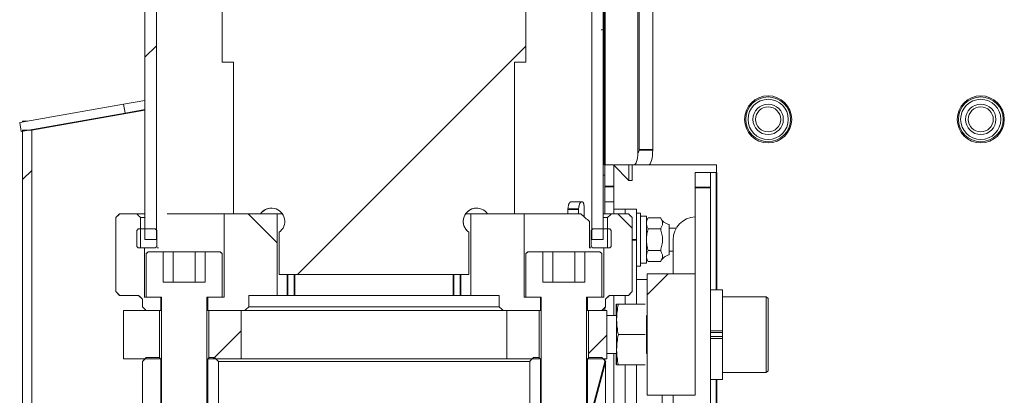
# Model space of a CAD drawing. Header units: millimetres. Extents: x 4 to 1188, y 1 to 840.
# Tile 240 of 256: x 888.79 to 907.31, y 390.64 to 397.72. Entities that reach past the tile are written whole.
import ezdxf

# ---------------------------------------------------------------- set-up
doc = ezdxf.new("R2010")
doc.units = ezdxf.units.MM
doc.layers.add('1', color=7, linetype='Continuous')

msp = doc.modelspace()

# ---------------------------------------------------------------- hatches: boundary and pattern name
at = {"layer": '1', "linetype": 'Continuous', "lineweight": 35}
h = msp.add_hatch(dxfattribs=at)
h.set_pattern_fill('ANSI31', color=154, scale=1.55, angle=-2.13e-14, style=0)
edge = h.paths.add_edge_path(flags=0)
edge.add_line((900.4217, 395.2108), (900.4217, 491.8839))
h = msp.add_hatch(dxfattribs=at)
h.set_pattern_fill('ANSI31', color=154, scale=1.55, angle=-2.13e-14, style=0)
h.paths.add_polyline_path([(891.1476, 393.5759), (891.1476, 486.433), (891.3619, 486.433), (891.3619, 393.5759)], flags=0)
h.paths.add_polyline_path([(899.5517, 486.433), (899.766, 486.433), (899.766, 393.5759), (899.5517, 393.5759)], flags=0)
h = msp.add_hatch(dxfattribs=at)
h.set_pattern_fill('ANSI31', color=154, scale=1.55, angle=-2.13e-14, style=0)
edge = h.paths.add_edge_path(flags=0)
edge.add_line((893.6711, 486.2402), (894.8854, 486.2402))
edge.add_line((894.8854, 486.2402), (894.8854, 485.5259))
edge.add_line((894.8854, 485.5259), (896.0282, 485.5259))
edge.add_line((896.0282, 485.5259), (896.0282, 486.2402))
edge.add_line((896.0282, 486.2402), (897.2425, 486.2402))
edge.add_line((897.2425, 486.2402), (897.2425, 485.8739))
edge.add_ellipse((897.3854, 485.6688), major_axis=(0.25, 0), ratio=1, start_angle=124.8499, end_angle=325.1501)
edge.add_line((897.5905, 485.5259), (898.314, 485.5259))
edge.add_line((898.314, 485.5259), (898.314, 396.9188))
edge.add_line((898.314, 396.9188), (898.0997, 396.9188))
edge.add_line((898.0997, 396.9188), (898.0997, 394.0616))
edge.add_line((898.0997, 394.0616), (897.5905, 394.0616))
edge.add_ellipse((897.3854, 393.9188), major_axis=(0.25, 0), ratio=1, start_angle=34.8499, end_angle=235.1501)
edge.add_line((897.2425, 393.7136), (897.2425, 392.9188))
edge.add_line((897.2425, 392.9188), (893.6711, 392.9188))
edge.add_line((893.6711, 392.9188), (893.6711, 393.7136))
edge.add_ellipse((893.5282, 393.9188), major_axis=(0.25, 0), ratio=1, start_angle=304.8499, end_angle=505.1501)
edge.add_line((893.3231, 394.0616), (892.814, 394.0616))
edge.add_line((892.814, 394.0616), (892.814, 396.9188))
edge.add_line((892.814, 396.9188), (892.5997, 396.9188))
edge.add_line((892.5997, 396.9188), (892.5997, 485.5259))
edge.add_line((892.5997, 485.5259), (893.3231, 485.5259))
edge.add_ellipse((893.5282, 485.6688), major_axis=(0.25, 0), ratio=1, start_angle=214.8499, end_angle=415.1501)
edge.add_line((893.6711, 485.8739), (893.6711, 486.2402))
edge = h.paths.add_edge_path(flags=0)
edge.add_ellipse((896.7425, 409.3009), major_axis=(-0.4857, 0), ratio=1, start_angle=0, end_angle=360)
edge = h.paths.add_edge_path(flags=0)
edge.add_ellipse((894.1711, 409.3009), major_axis=(-0.4857, 0), ratio=1, start_angle=0, end_angle=360)
edge = h.paths.add_edge_path(flags=0)
edge.add_ellipse((896.7425, 432.158), major_axis=(-0.4857, 0), ratio=1, start_angle=0, end_angle=360)
edge = h.paths.add_edge_path(flags=0)
edge.add_ellipse((894.1711, 432.158), major_axis=(-0.4857, 0), ratio=1, start_angle=0, end_angle=360)
edge = h.paths.add_edge_path(flags=0)
edge.add_ellipse((896.7425, 455.0152), major_axis=(-0.4857, 0), ratio=1, start_angle=0, end_angle=360)
edge = h.paths.add_edge_path(flags=0)
edge.add_ellipse((894.1711, 455.0152), major_axis=(-0.4857, 0), ratio=1, start_angle=0, end_angle=360)
edge = h.paths.add_edge_path(flags=0)
edge.add_ellipse((894.1711, 477.8723), major_axis=(-0.4857, 0), ratio=1, start_angle=0, end_angle=360)
edge = h.paths.add_edge_path(flags=0)
edge.add_ellipse((896.7425, 477.8723), major_axis=(-0.4857, 0), ratio=1, start_angle=0, end_angle=360)
h = msp.add_hatch(dxfattribs=at)
h.set_pattern_fill('ANSI31', color=154, scale=1.55, angle=-2.13e-14, style=0)
h.paths.add_polyline_path([(888.847, 395.6357), (889.0184, 395.6357), (889.0184, 358.8605), (888.847, 358.8605)], flags=0)
h = msp.add_hatch(dxfattribs=at)
h.set_pattern_fill('ANSI31', color=154, scale=1.55, angle=89.9544, style=0)
edge = h.paths.add_edge_path(flags=0)
edge.add_line((891.0998, 392.3116), (891.0998, 392.4545))
edge.add_line((891.4435, 392.4902), (891.4435, 392.2402))
edge.add_line((891.4435, 392.2402), (891.1712, 392.2402))
edge.add_line((891.136, 392.4902), (891.4435, 392.4902))
edge.add_line((891.136, 393.4188), (891.136, 392.4902))
edge.add_line((891.0641, 393.4188), (891.0641, 394.0616))
edge.add_line((891.0641, 394.0616), (890.5998, 394.0616))
edge.add_line((890.5998, 394.0616), (890.5998, 392.5973))
edge.add_line((891.0283, 392.5259), (890.6712, 392.5259))
edge = h.paths.add_edge_path(flags=0)
edge.add_line((899.8139, 392.4545), (899.8139, 392.3116))
edge.add_line((900.2424, 392.5259), (899.8853, 392.5259))
edge.add_line((899.8496, 393.4188), (899.8496, 394.0616))
edge.add_line((899.8496, 394.0616), (900.3139, 394.0616))
edge.add_line((900.3139, 394.0616), (900.3139, 392.5973))
edge.add_line((899.7777, 392.4902), (899.7777, 393.4188))
edge.add_line((899.4702, 392.4902), (899.7777, 392.4902))
edge.add_line((899.4702, 392.4902), (899.4702, 392.2402))
edge.add_line((899.4702, 392.2402), (899.7424, 392.2402))
h.paths.add_polyline_path([(897.2782, 392.5259), (897.2782, 394.0616), (898.2788, 394.0616), (898.2788, 392.4902), (898.5863, 392.4902), (898.5863, 392.2402), (897.8138, 392.2402), (897.8138, 392.5259)], flags=0)
h.paths.add_polyline_path([(892.3273, 392.4902), (892.6348, 392.4902), (892.6348, 394.0616), (893.6354, 394.0616), (893.6354, 392.5259), (893.0999, 392.5259), (893.0999, 392.2402), (892.3273, 392.2402)], flags=0)
h = msp.add_hatch(dxfattribs=at)
h.set_pattern_fill('ANSI31', color=154, scale=1.55, angle=29.9848, style=0)
h.paths.add_polyline_path([(899.5424, 393.7759), (899.921, 393.7759), (899.921, 393.4188), (899.5424, 393.4188)], flags=0)
h.paths.add_polyline_path([(891.3712, 393.7759), (891.3712, 393.4188), (890.9926, 393.4188), (890.9926, 393.7759)], flags=0)
h = msp.add_hatch(dxfattribs=at)
h.set_pattern_fill('ANSI31', color=154, scale=1.55, angle=-2.13e-14, style=0)
h.paths.add_polyline_path([(901.4995, 392.9295), (901.4995, 390.6438), (900.5924, 390.6438), (900.5924, 392.9295)], flags=0)
h = msp.add_hatch(dxfattribs=at)
h.set_pattern_fill('ANSI31', color=154, scale=1.55, angle=-2.13e-14, style=0)
h.paths.add_polyline_path([(892.957, 392.2402), (892.957, 391.333), (892.3488, 391.333), (892.3488, 392.2402)], flags=0)
h.paths.add_polyline_path([(891.422, 391.333), (890.7425, 391.333), (890.7425, 392.2402), (891.422, 392.2402)], flags=0)
h.paths.add_polyline_path([(897.9566, 391.333), (897.9566, 392.2402), (898.5649, 392.2402), (898.5649, 391.333)], flags=0)
h.paths.add_polyline_path([(899.4916, 391.333), (899.4916, 392.2402), (899.8353, 392.2402), (899.8353, 391.333)], flags=0)
h = msp.add_hatch(dxfattribs=at)
h.set_pattern_fill('ANSI31', color=154, scale=1.55, angle=29.9848, style=0)
h.paths.add_polyline_path([(891.4435, 391.3551), (891.4435, 389.6408), (891.0998, 389.6408), (891.0998, 391.3551)], flags=0)
h.paths.add_polyline_path([(899.4702, 391.3551), (899.8139, 391.3551), (899.8139, 389.6408), (899.4702, 389.6408)], flags=0)
edge = h.paths.add_edge_path(flags=0)
edge.add_line((898.3852, 389.7123), (898.3852, 391.2837))
edge.add_line((898.5863, 389.6694), (898.5863, 391.3266))
edge = h.paths.add_edge_path(flags=0)
edge.add_line((892.5284, 391.2837), (892.5284, 389.7123))
edge.add_line((892.3273, 391.3266), (892.3273, 389.6694))

# ---------------------------------------------------------------- linework, layer by layer
at = {"layer": '1', "color": 154, "linetype": 'Continuous', "lineweight": 13}
for p, q in [((900.4217, 395.2108), (900.4217, 491.8839)), ((900.4447, 491.8259), (900.4447, 395.2688)), ((900.6992, 395.2688), (900.6992, 491.8259)), ((891.1476, 393.5759), (891.1476, 486.433)), ((891.3619, 486.433), (891.3619, 393.5759)), ((899.5517, 393.5759), (899.5517, 486.433)), ((899.766, 486.433), (899.766, 393.5759)), ((899.7661, 397.7168), (899.7661, 486.433)), ((899.7853, 486.433), (899.7853, 394.983)), ((892.5997, 396.9188), (892.5997, 485.5259)), ((898.314, 485.5259), (898.314, 396.9188)), ((898.3141, 396.9188), (898.3141, 485.5259)), ((891.1475, 403.5595), (891.1475, 396.1991)), ((899.7673, 397.5298), (899.7673, 397.5311)), ((899.7785, 397.243), (899.766, 397.2408)), ((899.7661, 394.062), (899.7661, 397.2409)), ((899.7673, 394.5747), (899.7673, 397.241)), ((892.814, 396.9188), (892.5997, 396.9188)), ((892.814, 394.0616), (892.814, 396.9188)), ((898.0997, 396.9188), (898.0997, 394.0616)), ((898.314, 396.9188), (898.0997, 396.9188)), ((898.0998, 394.0616), (898.0998, 396.9188)), ((898.3141, 396.9188), (898.314, 396.9188)), ((888.7911, 395.7822), (890.7467, 396.127)), ((891.1476, 396.1977), (890.7467, 396.127)), ((890.7467, 396.127), (890.7765, 395.9582)), ((891.1476, 396.0237), (890.7765, 395.9582)), ((891.1475, 396.025), (891.1475, 394.062)), ((890.7765, 395.9582), (888.8208, 395.6134)), ((891.1476, 396.0141), (889.0184, 395.6357)), ((899.7673, 395.9319), (899.7853, 395.9319)), ((888.8208, 395.6134), (888.7911, 395.7822)), ((888.847, 395.7921), (888.847, 395.8072)), ((888.9327, 395.8072), (888.847, 395.8072)), ((889.0184, 395.6357), (889.0184, 395.6482)), ((888.847, 395.6357), (889.0184, 395.6357)), ((888.847, 358.8605), (888.847, 395.6357)), ((889.0184, 395.6357), (889.0184, 358.8605)), ((899.7673, 395.3605), (899.7853, 395.3605)), ((899.7989, 394.983), (899.7853, 394.983)), ((899.7959, 394.9831), (899.7959, 394.5747)), ((900.3493, 394.983), (899.7989, 394.983)), ((899.9673, 394.9831), (899.9673, 394.5747)), ((899.9673, 394.9747), (900.253, 394.689)), ((900.253, 394.689), (900.253, 394.9831)), ((900.3101, 394.689), (900.3101, 394.9831)), ((900.6253, 394.983), (900.3493, 394.983)), ((901.8995, 394.983), (900.6253, 394.983)), ((901.8995, 394.8402), (901.8995, 394.983)), ((899.7673, 394.789), (899.7959, 394.789)), ((901.4995, 394.5545), (901.4995, 394.8402)), ((901.4995, 394.8402), (901.7853, 394.8402)), ((901.7853, 394.8402), (901.7853, 394.5545)), ((901.8995, 394.8402), (901.7853, 394.8402)), ((899.7673, 394.5747), (899.7673, 394.289)), ((899.7959, 394.289), (899.7959, 394.5747)), ((899.9673, 394.5747), (899.9673, 394.289)), ((900.253, 394.689), (900.3101, 394.689)), ((901.4995, 394.5545), (901.4995, 392.9293)), ((901.7853, 394.5545), (901.7853, 379.983)), ((899.1678, 394.2902), (899.3727, 394.2902)), ((899.7673, 394.289), (899.7661, 394.289)), ((899.7673, 394.289), (899.7673, 394.0616)), ((899.7959, 394.289), (899.7959, 394.0616)), ((899.9673, 394.289), (899.7959, 394.289)), ((899.9673, 394.289), (899.9673, 394.0616)), ((890.6711, 394.0616), (890.5997, 393.9902)), ((890.5997, 393.9902), (890.5997, 392.5973)), ((890.5998, 392.5973), (890.5998, 393.9902)), ((890.6712, 394.0616), (890.9926, 394.0616)), ((890.9925, 394.0616), (891.1476, 394.0616)), ((891.1476, 393.9902), (891.064, 393.9902)), ((891.0641, 393.9902), (891.0641, 393.4188)), ((892.6348, 394.0616), (891.5656, 394.0616)), ((892.6348, 394.0616), (893.6354, 394.0616)), ((892.6348, 392.4902), (892.6348, 394.0616)), ((893.3231, 394.0616), (892.814, 394.0616)), ((893.6354, 394.0616), (893.6354, 392.5259)), ((893.6355, 394.0616), (893.6354, 394.0616)), ((893.7334, 394.0616), (893.6355, 394.0616)), ((893.6355, 392.5259), (893.6355, 394.0616)), ((897.2783, 394.0616), (897.1804, 394.0616)), ((897.2782, 392.5259), (897.2782, 394.0616)), ((897.2782, 394.0616), (898.2788, 394.0616)), ((898.0997, 394.0616), (897.5905, 394.0616)), ((898.2788, 394.0616), (898.2788, 392.4902)), ((898.2788, 394.0616), (899.3482, 394.0616)), ((899.1049, 394.0616), (899.1049, 394.1473)), ((899.306, 394.0616), (899.306, 394.1473)), ((899.4122, 394.1473), (899.4122, 394.0048)), ((899.7659, 394.0616), (899.9211, 394.0616)), ((899.8497, 393.9902), (899.766, 393.9902)), ((899.8496, 393.4188), (899.8496, 393.9902)), ((899.8497, 393.9902), (899.8496, 393.9902)), ((899.921, 394.0616), (900.2424, 394.0616)), ((899.921, 394.0616), (899.9211, 394.0616)), ((900.1816, 394.1462), (899.9673, 394.1462)), ((900.1816, 394.0616), (900.1816, 394.1462)), ((900.1816, 394.0616), (900.1816, 394.1462)), ((900.3959, 394.1462), (900.1816, 394.1462)), ((900.314, 393.9902), (900.2425, 394.0616)), ((900.3139, 393.9902), (900.3139, 392.5973)), ((900.314, 392.5973), (900.314, 393.9902)), ((900.3959, 393.5747), (900.3959, 394.1462)), ((900.4673, 394.0747), (900.3959, 394.0747)), ((900.4673, 393.0747), (900.4673, 394.0747)), ((900.5816, 394.0176), (900.4673, 394.0176)), ((900.5816, 394.0176), (900.5816, 393.1319)), ((900.6135, 393.9871), (900.5816, 393.9319)), ((900.8492, 393.9871), (900.6135, 393.9871)), ((899.5091, 393.4188), (899.5091, 393.9188)), ((901.0101, 393.289), (901.0101, 393.8605)), ((890.9926, 393.4473), (890.9926, 393.7473)), ((891.0212, 393.7759), (891.3426, 393.7759)), ((891.3712, 393.7473), (891.3712, 393.4473)), ((893.6711, 392.9188), (893.6711, 393.7136)), ((897.2425, 393.7136), (897.2425, 392.9188)), ((897.2425, 393.7136), (897.2427, 393.7136)), ((897.2427, 392.9188), (897.2427, 393.7136)), ((899.5424, 393.4473), (899.5424, 393.7473)), ((899.571, 393.7759), (899.8924, 393.7759)), ((899.921, 393.7473), (899.921, 393.4473)), ((900.8492, 393.7809), (900.6135, 393.7809)), ((901.1426, 393.789), (901.0101, 393.789)), ((891.3619, 393.5759), (891.1476, 393.5759)), ((899.766, 393.5759), (899.5517, 393.5759)), ((900.3959, 392.358), (900.3959, 393.5747)), ((901.0851, 392.9294), (901.0851, 393.5747)), ((891.3426, 393.4188), (891.0212, 393.4188)), ((891.0641, 393.4188), (891.136, 393.4188)), ((891.136, 393.4188), (891.136, 392.4902)), ((891.2068, 393.3473), (891.1711, 393.3116)), ((891.1711, 393.3116), (891.1711, 392.4902)), ((891.1717, 393.3116), (891.1711, 393.3116)), ((891.1717, 392.4902), (891.1717, 393.3116)), ((891.2075, 393.3473), (891.2068, 393.3473)), ((891.2075, 393.3473), (891.49, 393.3473)), ((891.4047, 393.4188), (891.3801, 393.4188)), ((891.49, 393.3473), (891.49, 392.7759)), ((891.6792, 393.3473), (891.49, 393.3473)), ((892.0916, 393.3473), (891.6792, 393.3473)), ((891.6792, 393.3473), (891.6792, 392.7759)), ((892.2808, 393.3473), (892.0916, 393.3473)), ((892.0916, 393.3473), (892.0916, 392.7759)), ((892.2808, 393.3473), (892.5633, 393.3473)), ((892.2808, 392.7759), (892.2808, 393.3473)), ((892.564, 393.3473), (892.5633, 393.3473)), ((892.5997, 393.3116), (892.564, 393.3473)), ((892.5991, 393.3116), (892.5991, 392.4902)), ((892.5997, 393.3116), (892.5991, 393.3116)), ((892.5997, 392.4902), (892.5997, 393.3116)), ((898.3497, 393.3473), (898.314, 393.3116)), ((898.314, 393.3116), (898.314, 392.4902)), ((898.3145, 393.3116), (898.314, 393.3116)), ((898.3145, 392.4902), (898.3145, 393.3116)), ((898.3503, 393.3473), (898.3497, 393.3473)), ((898.3503, 393.3473), (898.6322, 393.3473)), ((898.6322, 393.3473), (898.6322, 392.7759)), ((898.822, 393.3473), (898.6323, 393.3473)), ((899.2344, 393.3473), (898.822, 393.3473)), ((898.822, 393.3473), (898.822, 392.7759)), ((899.4242, 393.3473), (899.2344, 393.3473)), ((899.2344, 393.3473), (899.2344, 392.7759)), ((899.4242, 393.3473), (899.7062, 393.3473)), ((899.4242, 392.7759), (899.4242, 393.3473)), ((899.5337, 393.4188), (899.5091, 393.4188)), ((899.8924, 393.4188), (899.571, 393.4188)), ((899.7068, 393.3473), (899.7062, 393.3473)), ((899.7425, 393.3116), (899.7068, 393.3473)), ((899.742, 393.3116), (899.742, 392.4902)), ((899.7425, 393.3116), (899.742, 393.3116)), ((899.7425, 392.4902), (899.7425, 393.3116)), ((899.7777, 392.4902), (899.7777, 393.4188)), ((899.7777, 393.4188), (899.8496, 393.4188)), ((900.8492, 393.3686), (900.6135, 393.3686)), ((901.0101, 393.3605), (901.0851, 393.3605)), ((900.3959, 393.0747), (900.4673, 393.0747)), ((900.4673, 393.1319), (900.5816, 393.1319)), ((900.5816, 393.2176), (900.6135, 393.1624)), ((900.8492, 393.1624), (900.6135, 393.1624)), ((897.2425, 392.9188), (893.6711, 392.9188)), ((897.2427, 392.9188), (897.2425, 392.9188)), ((900.5924, 390.6438), (900.5924, 392.9295)), ((900.5924, 392.9295), (901.4995, 392.9295)), ((901.4995, 392.9295), (901.4995, 390.6438)), ((891.49, 392.7759), (892.2808, 392.7759)), ((898.6322, 392.7759), (899.4242, 392.7759)), ((900.5924, 392.8276), (900.3959, 392.8276)), ((890.5997, 392.5973), (890.6711, 392.5259)), ((891.0283, 392.5259), (890.6712, 392.5259)), ((891.0282, 392.5259), (891.0997, 392.4545)), ((893.0999, 392.5259), (893.0999, 392.3116)), ((893.6354, 392.5259), (893.0999, 392.5259)), ((893.6354, 392.5259), (893.6355, 392.5259)), ((893.6355, 392.5259), (893.8319, 392.5259)), ((893.9629, 392.5259), (893.8319, 392.5259)), ((893.9629, 392.5259), (896.9511, 392.5259)), ((897.082, 392.5259), (896.9511, 392.5259)), ((897.082, 392.5259), (897.2782, 392.5259)), ((897.8138, 392.5259), (897.2782, 392.5259)), ((897.8138, 392.3116), (897.8138, 392.5259)), ((899.814, 392.4545), (899.8854, 392.5259)), ((900.2424, 392.5259), (899.8853, 392.5259)), ((899.9673, 392.5257), (899.9673, 392.1434)), ((900.1816, 392.358), (900.1816, 392.5259)), ((900.1816, 392.358), (900.1816, 392.5259)), ((900.2425, 392.5259), (900.314, 392.5973)), ((902.0138, 392.6295), (901.7853, 392.6295)), ((902.0138, 392.6295), (902.0138, 391.8601)), ((902.8353, 392.5009), (902.0138, 392.5009)), ((902.871, 392.4652), (902.8353, 392.5009)), ((902.8353, 391.0723), (902.8353, 392.5009)), ((891.0997, 392.4545), (891.0997, 392.3116)), ((891.0998, 392.3116), (891.0998, 392.4545)), ((891.136, 392.4902), (891.4435, 392.4902)), ((891.4578, 392.4902), (891.1717, 392.4902)), ((891.4435, 392.4902), (891.4435, 392.2402)), ((891.4568, 392.4902), (891.4568, 389.6409)), ((891.4578, 388.2759), (891.4578, 392.4902)), ((892.3129, 392.4902), (892.3129, 388.2759)), ((892.5991, 392.4902), (892.3129, 392.4902)), ((892.314, 389.6409), (892.314, 392.4902)), ((892.3273, 392.4902), (892.6348, 392.4902)), ((892.3273, 392.2402), (892.3273, 392.4902)), ((898.2788, 392.4902), (898.5863, 392.4902)), ((898.6006, 392.4902), (898.3145, 392.4902)), ((898.5863, 392.4902), (898.5863, 392.2402)), ((898.5997, 392.4902), (898.5997, 389.6409)), ((898.6006, 388.2759), (898.6006, 392.4902)), ((899.4559, 392.4902), (899.4559, 388.2759)), ((899.742, 392.4902), (899.4559, 392.4902)), ((899.4568, 389.6409), (899.4568, 392.4902)), ((899.4702, 392.2402), (899.4702, 392.4902)), ((899.4702, 392.4902), (899.7777, 392.4902)), ((899.8139, 392.4545), (899.8139, 392.3116)), ((899.814, 392.3116), (899.814, 392.4545)), ((900.0137, 392.1438), (900.0137, 392.358)), ((900.021, 392.0723), (900.021, 392.358)), ((900.5602, 392.358), (900.0531, 392.358)), ((902.871, 391.108), (902.871, 392.4652)), ((890.7425, 392.2402), (891.422, 392.2402)), ((890.7425, 391.333), (890.7425, 392.2402)), ((891.0997, 392.3116), (891.1711, 392.2402)), ((891.4435, 392.2402), (891.1712, 392.2402)), ((891.422, 392.2402), (891.422, 391.333)), ((891.4568, 392.2402), (891.4435, 392.2402)), ((892.3273, 392.2402), (892.314, 392.2402)), ((893.0284, 392.2402), (892.3273, 392.2402)), ((892.3488, 392.2402), (892.957, 392.2402)), ((892.3488, 391.333), (892.3488, 392.2402)), ((892.957, 392.2402), (892.957, 391.333)), ((897.8854, 392.2402), (893.0282, 392.2402)), ((893.0997, 392.3116), (897.814, 392.3116)), ((897.8138, 392.3116), (897.814, 392.3116)), ((898.5863, 392.2402), (897.8852, 392.2402)), ((897.8854, 392.2402), (897.8852, 392.2402)), ((897.9566, 391.333), (897.9566, 392.2402)), ((897.9566, 392.2402), (898.5649, 392.2402)), ((898.5649, 392.2402), (898.5649, 391.333)), ((898.5997, 392.2402), (898.5863, 392.2402)), ((899.4702, 392.2402), (899.4568, 392.2402)), ((899.7424, 392.2402), (899.4702, 392.2402)), ((899.4916, 391.333), (899.4916, 392.2402)), ((899.4916, 392.2402), (899.8353, 392.2402)), ((899.7425, 392.2402), (899.814, 392.3116)), ((899.7673, 392.2398), (899.7673, 392.2648)), ((899.7959, 392.2931), (899.7959, 392.2398)), ((899.8353, 392.2402), (899.8353, 391.333)), ((900.021, 392.1438), (899.8353, 392.1438)), ((899.8354, 392.1437), (899.8354, 392.2402)), ((900.5924, 392.1509), (900.5853, 392.1438)), ((900.5853, 391.4295), (900.5853, 392.1438)), ((900.021, 391.5009), (900.021, 392.0723)), ((900.5602, 391.7866), (900.0531, 391.7866)), ((902.0138, 391.8601), (901.7853, 391.8601)), ((902.0138, 391.824), (901.7853, 391.824)), ((902.0138, 391.7132), (902.0138, 391.8601)), ((902.0138, 391.8489), (902.0138, 391.8601)), ((902.0138, 391.7493), (901.7853, 391.7493)), ((902.0138, 391.7132), (901.7853, 391.7132)), ((902.0138, 391.7132), (902.0138, 391.7244)), ((902.0138, 391.7132), (902.0138, 390.9438)), ((899.8353, 391.4295), (900.021, 391.4295)), ((899.8354, 391.333), (899.8354, 391.4295)), ((899.9673, 391.4293), (899.9673, 389.5089)), ((900.0137, 391.2152), (900.0137, 391.4295)), ((900.021, 391.2152), (900.021, 391.5009)), ((900.5853, 391.4295), (900.5924, 391.4223)), ((891.422, 391.333), (890.7425, 391.333)), ((891.149, 391.333), (891.0997, 391.2837)), ((891.0997, 391.2837), (891.0997, 389.7123)), ((891.0998, 389.7123), (891.0998, 391.2837)), ((891.1712, 391.3551), (891.4148, 391.3551)), ((891.4435, 391.3266), (891.4435, 389.6694)), ((891.4568, 391.3266), (891.4435, 391.3266)), ((892.3273, 391.3266), (892.314, 391.3266)), ((892.3273, 389.6694), (892.3273, 391.3266)), ((892.957, 391.333), (892.3488, 391.333)), ((892.3559, 391.3551), (892.457, 391.3551)), ((898.3854, 391.2837), (892.5282, 391.2837)), ((892.5284, 391.2837), (892.5284, 389.7123)), ((892.9568, 391.333), (897.9568, 391.333)), ((898.5649, 391.333), (897.9566, 391.333)), ((898.3852, 389.7123), (898.3852, 391.2837)), ((898.4567, 391.3551), (898.5577, 391.3551)), ((898.5863, 391.3266), (898.5863, 389.6694)), ((898.5997, 391.3266), (898.5863, 391.3266)), ((899.4702, 391.3266), (899.4568, 391.3266)), ((899.4702, 389.6694), (899.4702, 391.3266)), ((899.8353, 391.333), (899.4916, 391.333)), ((899.4988, 391.3551), (899.7424, 391.3551)), ((899.814, 391.2837), (899.7646, 391.333)), ((899.7959, 391.3329), (899.7959, 391.3013)), ((899.8139, 391.2837), (899.8139, 389.7123)), ((899.814, 389.7123), (899.814, 391.2837)), ((900.5602, 391.2152), (900.0531, 391.2152)), ((900.1816, 389.289), (900.1816, 391.2152)), ((900.1816, 389.289), (900.1816, 391.2152)), ((900.3959, 389.289), (900.3959, 391.2152)), ((902.0138, 391.0723), (902.8353, 391.0723)), ((902.8353, 391.0723), (902.871, 391.108)), ((901.7853, 390.9438), (902.0138, 390.9438)), ((901.4995, 390.6438), (900.5924, 390.6438)), ((900.8744, 390.1752), (900.8744, 390.6438)), ((901.0851, 390.2176), (901.0851, 390.6438))]:
    msp.add_line(p, q, dxfattribs=at)
at = {"layer": '1', "color": 154, "linetype": 'Continuous', "lineweight": 35}
for p, q in [((899.7989, 486.4326), (899.7989, 394.983)), ((900.4447, 395.2688), (900.6992, 395.2688)), ((901.8995, 392.6293), (901.8995, 394.8402)), ((899.7661, 394.5747), (899.7673, 394.5747)), ((899.7959, 394.5747), (899.9673, 394.5747)), ((901.7853, 394.5545), (901.4995, 394.5545)), ((899.306, 394.1473), (899.1049, 394.1473)), ((900.3959, 393.5747), (900.314, 393.5747)), ((893.8319, 392.5259), (893.8319, 392.9188)), ((893.9629, 392.9188), (893.9629, 392.5259)), ((896.9511, 392.5259), (896.9511, 392.9188)), ((897.082, 392.9188), (897.082, 392.5259)), ((901.8995, 379.8402), (901.8995, 390.9437))]:
    msp.add_line(p, q, dxfattribs=at)
at = {"layer": '1', "color": 154, "linetype": 'Continuous', "lineweight": 13}
for centre, radius in [((902.871, 395.8402), 0.4429), ((902.871, 395.8402), 0.4214), ((902.871, 395.8402), 0.3786), ((906.871, 395.8402), 0.4429), ((906.871, 395.8402), 0.4214), ((906.871, 395.8402), 0.3786), ((902.871, 395.8402), 0.2857), ((902.871, 395.8402), 0.2357), ((906.871, 395.8402), 0.2857), ((906.871, 395.8402), 0.2357)]:
    msp.add_circle(centre, radius, dxfattribs=at)
for centre, radius, start, end in [((899.7985, 397.3605), 0.3571, 92.13047, 95.22516), ((899.7944, 397.3473), 0.3571, 91.46203, 94.55469), ((899.7944, 397.3473), 0.1857, 92.81219, 98.78391), ((901.0485, 394.0747), 0.2177, 202.13623, 259.84491), ((901.5137, 393.5747), 0.4286, 91.89562, 180), ((901.0485, 393.0747), 0.2177, 100.15509, 156.31646)]:
    msp.add_arc(centre, radius, start, end, dxfattribs=at)
for centre, major_axis, ratio, start_param, end_param in [((899.8281, 396.9616), (0.5686, 0.0563), 1, 1.5023223, 1.6465663), ((900.3493, 395.2688), (0, -0.2857), 0.258819, 0, 1.3664946), ((899.3408, 395.2688), (-1.1039, 0), 0.258819, 2.9373152, 3.1415927), ((900.6253, 395.2688), (0, 0.2857), 0.258819, 3.1415927, 4.712389), ((893.5282, 393.9188), (0.25, 0), 1, 5.3206346, 8.8165324), ((893.5284, 393.9188), (0, -0.25), 1, 3.1415698, 4.1041434), ((897.3855, 393.9188), (0, 0.25), 1, 0.0000229, 2.5333471), ((897.3854, 393.9188), (0.25, 0), 1, 0.6082456, 4.1041434)]:
    msp.add_ellipse(centre, major_axis=major_axis, ratio=ratio, start_param=start_param, end_param=end_param, dxfattribs=at)
for points, knots in [([(899.1049, 394.1473), (899.1049, 394.1568), (899.1054, 394.1661), (899.1066, 394.1798), (899.1071, 394.1843), (899.108, 394.191), (899.1084, 394.1933), (899.1091, 394.1977), (899.1095, 394.1999), (899.1115, 394.2107), (899.1135, 394.2189), (899.1164, 394.2286), (899.1171, 394.2306), (899.1183, 394.2343), (899.119, 394.2362), (899.121, 394.2416), (899.1224, 394.2451), (899.1268, 394.255), (899.13, 394.2609), (899.1343, 394.2674), (899.1352, 394.2687), (899.137, 394.2711), (899.1396, 394.2745), (899.1443, 394.2795), (899.1481, 394.2826), (899.151, 394.2847), (899.1519, 394.2853), (899.1539, 394.2864), (899.1549, 394.287), (899.1598, 394.2893), (899.1638, 394.2902), (899.1678, 394.2902)], [0, 0, 0, 0, 0.125, 0.125, 0.1875, 0.1875, 0.21875, 0.21875, 0.25, 0.25, 0.375, 0.375, 0.40625, 0.40625, 0.4375, 0.4375, 0.5, 0.5, 0.625, 0.625, 0.65625, 0.65625, 0.6875, 0.75, 0.8125, 0.8125, 0.84375, 0.84375, 0.875, 0.875, 1, 1, 1, 1]), ([(899.3683, 394.2902), (899.3644, 394.2902), (899.3604, 394.2893), (899.3546, 394.2866), (899.3527, 394.2854), (899.3488, 394.2827), (899.3469, 394.2811), (899.3413, 394.2758), (899.3377, 394.2714), (899.3335, 394.2649), (899.3326, 394.2636), (899.331, 394.2608), (899.3302, 394.2593), (899.3278, 394.2549), (899.3262, 394.2517), (899.3219, 394.2419), (899.3192, 394.2347), (899.3163, 394.2249), (899.3157, 394.223), (899.3147, 394.2189), (899.3131, 394.2128), (899.3109, 394.2023), (899.3094, 394.1935), (899.3085, 394.1868), (899.3082, 394.1845), (899.3077, 394.18), (899.3075, 394.1777), (899.3064, 394.1661), (899.306, 394.1568), (899.306, 394.1473)], [0, 0, 0, 0, 0.125, 0.125, 0.1875, 0.1875, 0.25, 0.25, 0.375, 0.375, 0.40625, 0.40625, 0.4375, 0.4375, 0.5, 0.5, 0.625, 0.625, 0.65625, 0.65625, 0.6875, 0.75, 0.8125, 0.8125, 0.84375, 0.84375, 0.875, 0.875, 1, 1, 1, 1]), ([(899.3727, 394.2902), (899.3755, 394.2902), (899.3781, 394.2893), (899.3821, 394.2866), (899.3834, 394.2854), (899.3859, 394.2827), (899.3872, 394.2811), (899.3908, 394.2758), (899.3931, 394.2714), (899.3957, 394.2649), (899.3963, 394.2636), (899.3973, 394.2608), (899.3978, 394.2594), (899.3993, 394.2549), (899.4002, 394.2517), (899.4029, 394.2419), (899.4045, 394.2347), (899.4062, 394.225), (899.4066, 394.223), (899.4072, 394.2189), (899.4081, 394.2128), (899.4094, 394.2023), (899.4103, 394.1935), (899.4108, 394.1868), (899.411, 394.1846), (899.4113, 394.18), (899.4114, 394.1777), (899.412, 394.1661), (899.4122, 394.1568), (899.4122, 394.1473)], [0, 0, 0, 0, 0.125, 0.125, 0.1875, 0.1875, 0.25, 0.25, 0.375, 0.375, 0.40625, 0.40625, 0.4375, 0.4375, 0.5, 0.5, 0.625, 0.625, 0.65625, 0.65625, 0.6875, 0.75, 0.8125, 0.8125, 0.84375, 0.84375, 0.875, 0.875, 1, 1, 1, 1]), ([(899.5091, 393.9188), (899.4836, 393.941), (899.4573, 393.9641), (899.4037, 394.0117), (899.3762, 394.0363), (899.3482, 394.0616)], [0, 0, 0, 0, 0.5, 0.5, 1, 1, 1, 1]), ([(900.5816, 393.884), (900.5816, 393.8884), (900.5818, 393.8928), (900.5825, 393.9016), (900.5831, 393.9059), (900.5852, 393.919), (900.5874, 393.9276), (900.5957, 393.9534), (900.6038, 393.9703), (900.6135, 393.9871)], [0, 0, 0, 0, 0.125, 0.125, 0.25, 0.25, 0.5, 0.5, 1, 1, 1, 1]), ([(900.8492, 393.7809), (900.853, 393.7894), (900.857, 393.7978), (900.8649, 393.8147), (900.8688, 393.8232), (900.8757, 393.8401), (900.8787, 393.8486), (900.8819, 393.8615), (900.8827, 393.8658), (900.8839, 393.8744), (900.8842, 393.8787), (900.8843, 393.8874), (900.8841, 393.8918), (900.8833, 393.8983), (900.883, 393.9005), (900.8822, 393.9049), (900.8817, 393.9072), (900.8792, 393.9181), (900.8762, 393.9268), (900.8692, 393.9441), (900.8652, 393.9527), (900.8571, 393.9699), (900.853, 393.9785), (900.8492, 393.9871)], [0, 0, 0, 0, 0.125, 0.125, 0.25, 0.25, 0.375, 0.375, 0.4375, 0.4375, 0.5, 0.5, 0.5625, 0.5625, 0.59375, 0.59375, 0.625, 0.625, 0.75, 0.75, 0.875, 0.875, 1, 1, 1, 1]), ([(900.6135, 393.7809), (900.6037, 393.7978), (900.5957, 393.8148), (900.5874, 393.8405), (900.5852, 393.8492), (900.5823, 393.8665), (900.5816, 393.8753), (900.5816, 393.884)], [0, 0, 0, 0, 0.5, 0.5, 0.75, 0.75, 1, 1, 1, 1]), ([(900.5816, 393.5747), (900.5816, 393.5835), (900.5818, 393.5922), (900.5823, 393.6054), (900.5825, 393.6097), (900.5831, 393.6185), (900.5834, 393.6229), (900.5853, 393.6449), (900.5874, 393.6622), (900.5958, 393.7138), (900.6038, 393.7476), (900.6135, 393.7809)], [0, 0, 0, 0, 0.125, 0.125, 0.1875, 0.1875, 0.25, 0.25, 0.5, 0.5, 1, 1, 1, 1]), ([(900.8492, 393.3686), (900.8531, 393.3859), (900.8572, 393.4032), (900.8653, 393.4379), (900.8693, 393.4552), (900.8763, 393.49), (900.8793, 393.5076), (900.8824, 393.5341), (900.8831, 393.543), (900.8839, 393.5563), (900.8841, 393.5631), (900.8842, 393.5698), (900.8843, 393.5732), (900.8843, 393.5743), (900.8843, 393.5765), (900.8842, 393.5862), (900.8838, 393.5958), (900.8826, 393.6129), (900.8817, 393.6214), (900.8785, 393.6469), (900.8755, 393.6637), (900.8686, 393.6973), (900.8648, 393.714), (900.8569, 393.7475), (900.8529, 393.7642), (900.8492, 393.7809)], [0, 0, 0, 0, 0.125, 0.125, 0.25, 0.25, 0.375, 0.375, 0.4375, 0.4375, 0.46875, 0.484375, 0.484375, 0.4921875, 0.4921875, 0.5, 0.5625, 0.5625, 0.625, 0.625, 0.75, 0.75, 0.875, 0.875, 1, 1, 1, 1]), ([(900.6135, 393.3686), (900.611, 393.3769), (900.6087, 393.3854), (900.6043, 393.4023), (900.6022, 393.4109), (900.5963, 393.4365), (900.5929, 393.4537), (900.5873, 393.488), (900.5852, 393.5053), (900.5823, 393.5399), (900.5816, 393.5573), (900.5816, 393.5747)], [0, 0, 0, 0, 0.125, 0.125, 0.25, 0.25, 0.5, 0.5, 0.75, 0.75, 1, 1, 1, 1]), ([(900.5816, 393.2655), (900.5816, 393.2698), (900.5818, 393.2742), (900.5825, 393.283), (900.5831, 393.2873), (900.5852, 393.3004), (900.5874, 393.309), (900.5957, 393.3348), (900.6038, 393.3517), (900.6135, 393.3686)], [0, 0, 0, 0, 0.125, 0.125, 0.25, 0.25, 0.5, 0.5, 1, 1, 1, 1]), ([(900.6135, 393.1624), (900.6037, 393.1792), (900.5957, 393.1962), (900.5874, 393.222), (900.5852, 393.2306), (900.5823, 393.2479), (900.5816, 393.2567), (900.5816, 393.2655)], [0, 0, 0, 0, 0.5, 0.5, 0.75, 0.75, 1, 1, 1, 1]), ([(900.8492, 393.1624), (900.853, 393.1708), (900.857, 393.1793), (900.8649, 393.1961), (900.8688, 393.2046), (900.8757, 393.2215), (900.8787, 393.23), (900.8819, 393.2429), (900.8827, 393.2472), (900.8839, 393.2558), (900.8842, 393.2601), (900.8843, 393.2688), (900.8841, 393.2732), (900.8833, 393.2798), (900.883, 393.282), (900.8822, 393.2864), (900.8817, 393.2886), (900.8792, 393.2996), (900.8762, 393.3083), (900.8692, 393.3256), (900.8652, 393.3342), (900.8571, 393.3513), (900.853, 393.3599), (900.8492, 393.3686)], [0, 0, 0, 0, 0.125, 0.125, 0.25, 0.25, 0.375, 0.375, 0.4375, 0.4375, 0.5, 0.5, 0.5625, 0.5625, 0.59375, 0.59375, 0.625, 0.625, 0.75, 0.75, 0.875, 0.875, 1, 1, 1, 1]), ([(900.0531, 392.358), (900.0431, 392.3104), (900.035, 392.2628), (900.0267, 392.1914), (900.0246, 392.1676), (900.0217, 392.12), (900.021, 392.0961), (900.021, 392.0723)], [0, 0, 0, 0, 0.5, 0.5, 0.75, 0.75, 1, 1, 1, 1]), ([(900.021, 392.358), (900.021, 392.358), (900.0218, 392.358), (900.0246, 392.358), (900.0267, 392.358), (900.0323, 392.358), (900.0357, 392.358), (900.0416, 392.358), (900.0438, 392.358), (900.0483, 392.358), (900.0506, 392.358), (900.0531, 392.358)], [0, 0, 0, 0, 0.2420728, 0.2420728, 0.4947152, 0.4947152, 0.7473576, 0.7473576, 0.8736788, 0.8736788, 1, 1, 1, 1]), ([(900.021, 392.0723), (900.021, 392.0485), (900.0217, 392.0247), (900.0246, 391.9771), (900.0267, 391.9533), (900.035, 391.8819), (900.0431, 391.8342), (900.0531, 391.7866)], [0, 0, 0, 0, 0.25, 0.25, 0.5, 0.5, 1, 1, 1, 1]), ([(900.0531, 391.7866), (900.0431, 391.739), (900.035, 391.6914), (900.0267, 391.62), (900.0246, 391.5961), (900.0217, 391.5485), (900.021, 391.5247), (900.021, 391.5009)], [0, 0, 0, 0, 0.5, 0.5, 0.75, 0.75, 1, 1, 1, 1]), ([(900.021, 391.5009), (900.021, 391.4771), (900.0217, 391.4533), (900.0246, 391.4057), (900.0267, 391.3819), (900.035, 391.3104), (900.0431, 391.2628), (900.0531, 391.2152)], [0, 0, 0, 0, 0.25, 0.25, 0.5, 0.5, 1, 1, 1, 1]), ([(900.0531, 391.2152), (900.0506, 391.2152), (900.0483, 391.2152), (900.0438, 391.2152), (900.0416, 391.2152), (900.0357, 391.2152), (900.0323, 391.2152), (900.0267, 391.2152), (900.0246, 391.2152), (900.0217, 391.2152), (900.021, 391.2152), (900.021, 391.2152)], [0, 0, 0, 0, 0.1253269, 0.1253269, 0.2506539, 0.2506539, 0.5013078, 0.5013078, 0.7519616, 0.7519616, 1, 1, 1, 1])]:
    msp.add_open_spline(points, degree=3, knots=knots, dxfattribs=at)
for points in [[(890.5998, 393.9902), (890.6236, 394.014), (890.6474, 394.0378), (890.6712, 394.0616)], [(890.9926, 394.0616), (891.0164, 394.0378), (891.0402, 394.014), (891.0641, 393.9902)], [(899.8496, 393.9902), (899.8734, 394.014), (899.8972, 394.0378), (899.921, 394.0616)], [(900.2424, 394.0616), (900.2663, 394.0378), (900.2901, 394.014), (900.3139, 393.9902)], [(890.9926, 393.7473), (891.0021, 393.7569), (891.0117, 393.7664), (891.0212, 393.7759)], [(891.3426, 393.7759), (891.3522, 393.7664), (891.3617, 393.7569), (891.3712, 393.7473)], [(899.5424, 393.7473), (899.552, 393.7569), (899.5615, 393.7664), (899.571, 393.7759)], [(899.8924, 393.7759), (899.902, 393.7664), (899.9115, 393.7569), (899.921, 393.7473)], [(891.0212, 393.4188), (891.0117, 393.4283), (891.0021, 393.4378), (890.9926, 393.4473)], [(891.3712, 393.4473), (891.3617, 393.4378), (891.3522, 393.4283), (891.3426, 393.4188)], [(899.571, 393.4188), (899.5615, 393.4283), (899.552, 393.4378), (899.5424, 393.4473)], [(899.921, 393.4473), (899.9115, 393.4378), (899.902, 393.4283), (899.8924, 393.4188)], [(891.1717, 393.3116), (891.1836, 393.3235), (891.1955, 393.3354), (891.2075, 393.3473)], [(892.5633, 393.3473), (892.5752, 393.3354), (892.5872, 393.3235), (892.5991, 393.3116)], [(898.3145, 393.3116), (898.3264, 393.3235), (898.3384, 393.3354), (898.3503, 393.3473)], [(899.7062, 393.3473), (899.7181, 393.3354), (899.7301, 393.3235), (899.742, 393.3116)], [(890.6712, 392.5259), (890.6474, 392.5497), (890.6236, 392.5735), (890.5998, 392.5973)], [(891.0998, 392.4545), (891.076, 392.4783), (891.0521, 392.5021), (891.0283, 392.5259)], [(899.8853, 392.5259), (899.8615, 392.5021), (899.8377, 392.4783), (899.8139, 392.4545)], [(900.3139, 392.5973), (900.2901, 392.5735), (900.2663, 392.5497), (900.2424, 392.5259)], [(891.1712, 392.2402), (891.1474, 392.264), (891.1236, 392.2878), (891.0998, 392.3116)], [(893.0999, 392.3116), (893.076, 392.2878), (893.0522, 392.264), (893.0284, 392.2402)], [(897.8852, 392.2402), (897.8614, 392.264), (897.8376, 392.2878), (897.8138, 392.3116)], [(899.8139, 392.3116), (899.7901, 392.2878), (899.7662, 392.264), (899.7424, 392.2402)], [(891.0998, 391.2837), (891.1236, 391.3075), (891.1474, 391.3313), (891.1712, 391.3551)], [(891.4148, 391.3551), (891.4244, 391.3456), (891.4339, 391.3361), (891.4435, 391.3266)], [(892.3273, 391.3266), (892.3368, 391.3361), (892.3464, 391.3456), (892.3559, 391.3551)], [(892.457, 391.3551), (892.4808, 391.3313), (892.5046, 391.3075), (892.5284, 391.2837)], [(898.3852, 391.2837), (898.4091, 391.3075), (898.4329, 391.3313), (898.4567, 391.3551)], [(898.5577, 391.3551), (898.5672, 391.3456), (898.5768, 391.3361), (898.5863, 391.3266)], [(899.4702, 391.3266), (899.4797, 391.3361), (899.4892, 391.3456), (899.4988, 391.3551)], [(899.7424, 391.3551), (899.7662, 391.3313), (899.7901, 391.3075), (899.8139, 391.2837)]]:
    msp.add_open_spline(points, degree=3, dxfattribs=at)

doc.saveas('drawing.dxf')
